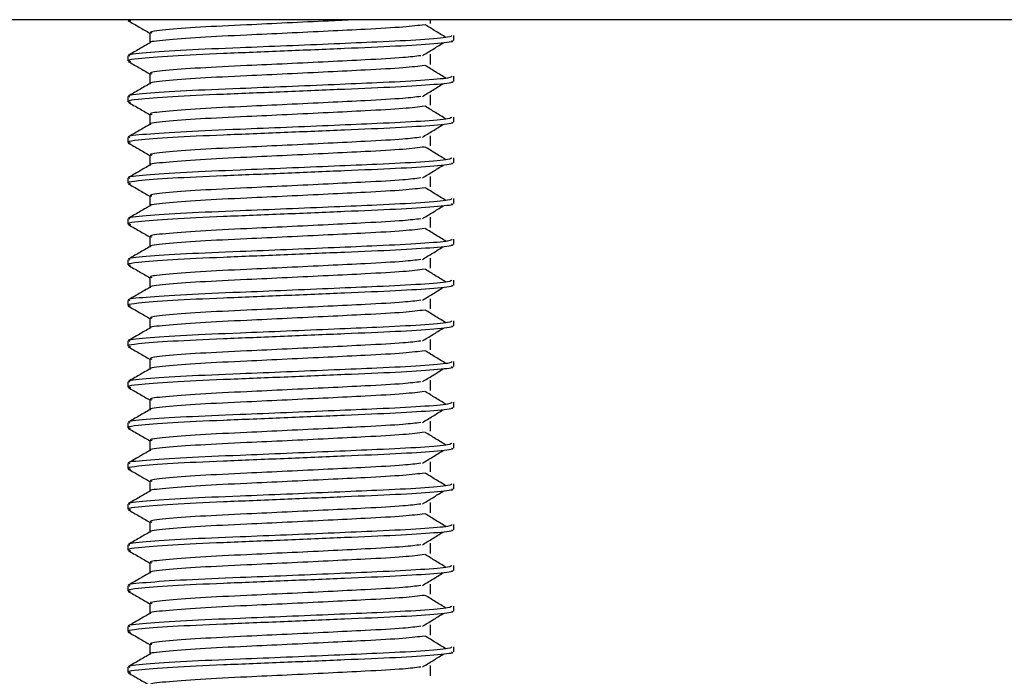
# Model space of a CAD drawing. Header units: millimetres. Extents: x 0 to 420, y 0 to 297.
# Tile 7 of 35: x 124.05 to 126.46, y 209.57 to 211.18. Entities that reach past the tile are written whole.
import ezdxf

# ---------------------------------------------------------------- set-up
doc = ezdxf.new("R2010")
doc.units = ezdxf.units.MM

msp = doc.modelspace()

# ---------------------------------------------------------------- linework, layer by layer
at = {"color": 7, "linetype": 'Continuous', "lineweight": 25}
for p, q in [((126.83943, 211.18329), (122.58943, 211.18329)), ((124.31443, 211.18329), (124.31443, 211.18195)), ((124.31594, 211.18329), (124.32136, 211.18085)), ((125.05686, 211.17356), (125.05686, 211.18329)), ((124.36856, 211.15079), (124.36856, 211.12631)), ((125.11443, 211.13196), (125.11443, 211.14444)), ((125.05686, 211.07356), (125.05686, 211.09856)), ((124.31443, 211.09443), (124.31443, 211.08195)), ((124.36856, 211.05079), (124.36856, 211.02631)), ((125.11443, 211.03196), (125.11443, 211.04444)), ((125.05686, 210.97356), (125.05686, 210.99856)), ((124.31443, 210.99443), (124.31443, 210.98195)), ((124.36856, 210.95079), (124.36856, 210.92631)), ((125.11443, 210.93196), (125.11443, 210.94444)), ((124.31443, 210.89443), (124.31443, 210.88195)), ((125.05686, 210.87356), (125.05686, 210.89856)), ((124.36856, 210.85079), (124.36856, 210.82631)), ((125.11443, 210.83196), (125.11443, 210.84444)), ((124.31443, 210.79443), (124.31443, 210.78195)), ((125.05686, 210.77356), (125.05686, 210.79856)), ((124.36856, 210.75079), (124.36856, 210.72631)), ((125.11443, 210.73196), (125.11443, 210.74444)), ((124.31443, 210.69443), (124.31443, 210.68195)), ((125.05686, 210.67356), (125.05686, 210.69856)), ((124.36856, 210.65079), (124.36856, 210.62631)), ((125.11443, 210.63196), (125.11443, 210.64444)), ((124.31443, 210.59443), (124.31443, 210.58195)), ((125.05686, 210.57356), (125.05686, 210.59856)), ((124.36856, 210.55079), (124.36856, 210.52631)), ((125.11443, 210.53196), (125.11443, 210.54444)), ((124.31443, 210.49443), (124.31443, 210.48195)), ((125.05686, 210.47356), (125.05686, 210.49856)), ((124.36856, 210.45079), (124.36856, 210.42631)), ((125.11443, 210.43196), (125.11443, 210.44444)), ((125.05686, 210.37356), (125.05686, 210.39856)), ((124.31443, 210.39443), (124.31443, 210.38195)), ((124.36856, 210.35079), (124.36856, 210.32631)), ((125.11443, 210.33196), (125.11443, 210.34444)), ((125.05686, 210.27356), (125.05686, 210.29856)), ((124.31443, 210.29443), (124.31443, 210.28195)), ((124.36856, 210.25079), (124.36856, 210.22631)), ((125.11443, 210.23196), (125.11443, 210.24444)), ((124.31443, 210.19443), (124.31443, 210.18195)), ((125.05686, 210.17356), (125.05686, 210.19856)), ((124.36856, 210.15079), (124.36856, 210.12631)), ((125.11443, 210.13196), (125.11443, 210.14444)), ((124.31443, 210.09443), (124.31443, 210.08195)), ((125.05686, 210.07356), (125.05686, 210.09856)), ((124.36856, 210.05079), (124.36856, 210.02631)), ((125.11443, 210.03196), (125.11443, 210.04444)), ((124.31443, 209.99443), (124.31443, 209.98195)), ((125.05686, 209.97356), (125.05686, 209.99856)), ((124.36856, 209.95079), (124.36856, 209.92631)), ((125.11443, 209.93196), (125.11443, 209.94444)), ((124.31443, 209.89443), (124.31443, 209.88195)), ((125.05686, 209.87356), (125.05686, 209.89856)), ((124.36856, 209.85079), (124.36856, 209.82631)), ((125.11443, 209.83196), (125.11443, 209.84444)), ((124.31443, 209.79443), (124.31443, 209.78195)), ((125.05686, 209.77356), (125.05686, 209.79856)), ((124.36856, 209.75079), (124.36856, 209.72631)), ((125.11443, 209.73196), (125.11443, 209.74444)), ((125.05686, 209.67356), (125.05686, 209.69856)), ((124.31443, 209.69443), (124.31443, 209.68195)), ((124.36856, 209.65079), (124.36856, 209.62631)), ((125.11443, 209.63196), (125.11443, 209.64444)), ((125.05686, 209.57356), (125.05686, 209.59856)), ((124.31443, 209.59443), (124.31443, 209.58195))]:
    msp.add_line(p, q, dxfattribs=at)
for points, knots in [([(124.31538, 211.18095), (124.32443, 211.17572), (124.34216, 211.16546), (124.35988, 211.1552), (124.36856, 211.15017)], [0, 0, 0, 0, 0.5102373, 1, 1, 1, 1]), ([(125.04242, 211.17085), (125.02724, 211.16891), (124.99615, 211.16493), (124.9069, 211.16), (124.80692, 211.15508), (124.70567, 211.15015), (124.59545, 211.14495), (124.48493, 211.13986), (124.4041, 211.13314), (124.36573, 211.12906), (124.37066, 211.12693), (124.37095, 211.12681)], [0, 0, 0, 0, 0.1249493, 0.2558292, 0.3601144, 0.4671821, 0.5725071, 0.7095196, 0.8521762, 0.9913534, 1, 1, 1, 1]), ([(124.87118, 211.18329), (124.84995, 211.18223), (124.79822, 211.17964), (124.70544, 211.17515), (124.59548, 211.16996), (124.48516, 211.16485), (124.40312, 211.15814), (124.3648, 211.1537), (124.37185, 211.1512), (124.37324, 211.15071)], [0, 0, 0, 0, 0.1007343, 0.2454649, 0.3878399, 0.5730489, 0.7658875, 0.9540228, 1, 1, 1, 1]), ([(125.09502, 211.13952), (125.08651, 211.14474), (125.0695, 211.15518), (125.05246, 211.16562), (125.04393, 211.17083)], [0, 0, 0, 0, 0.50001, 1, 1, 1, 1]), ([(125.10965, 211.14444), (125.10857, 211.14302), (125.10604, 211.13969), (125.03946, 211.13379), (124.93782, 211.12875), (124.82119, 211.12383), (124.70437, 211.1189), (124.57674, 211.1137), (124.44933, 211.10861), (124.35437, 211.10189), (124.31005, 211.09744), (124.31828, 211.09493), (124.31992, 211.09443)], [0, 0, 0, 0, 0.0884831, 0.2078733, 0.3229232, 0.4145941, 0.508708, 0.6012919, 0.7217331, 0.8471304, 0.9694726, 1, 1, 1, 1]), ([(124.36944, 211.12682), (124.3604, 211.12159), (124.34232, 211.11112), (124.32423, 211.10066), (124.31519, 211.09542)], [0, 0, 0, 0, 0.4999318, 1, 1, 1, 1]), ([(125.10854, 211.13196), (125.11012, 211.13133), (125.1164, 211.12883), (125.07133, 211.12383), (124.97871, 211.11786), (124.84721, 211.11249), (124.69654, 211.106), (124.54532, 211.10011), (124.41592, 211.09422), (124.3413, 211.08806), (124.3106, 211.08395), (124.31852, 211.08167), (124.32136, 211.08085)], [0, 0, 0, 0, 0.0392666, 0.1562284, 0.2718014, 0.3845301, 0.5018235, 0.621601, 0.7409455, 0.8637639, 0.9510971, 1, 1, 1, 1]), ([(125.03702, 211.09484), (125.04553, 211.10006), (125.06254, 211.1105), (125.07959, 211.12094), (125.08811, 211.12616)], [0, 0, 0, 0, 0.4999887, 1, 1, 1, 1]), ([(124.31538, 211.08095), (124.32443, 211.07572), (124.34216, 211.06546), (124.35988, 211.0552), (124.36856, 211.05017)], [0, 0, 0, 0, 0.51023729, 1, 1, 1, 1]), ([(125.03317, 211.09486), (125.02043, 211.09326), (124.99154, 211.08962), (124.90673, 211.085), (124.80696, 211.08008), (124.70567, 211.07515), (124.5954, 211.06995), (124.48519, 211.06485), (124.40312, 211.05814), (124.3648, 211.0537), (124.37185, 211.0512), (124.37324, 211.05071)], [0, 0, 0, 0, 0.1028652, 0.233268, 0.3371731, 0.4438505, 0.5487917, 0.6853047, 0.8274414, 0.9661113, 1, 1, 1, 1]), ([(125.04242, 211.07085), (125.02724, 211.06891), (124.99615, 211.06493), (124.9069, 211.06), (124.80692, 211.05508), (124.70567, 211.05015), (124.59545, 211.04495), (124.48493, 211.03986), (124.4041, 211.03314), (124.36573, 211.02906), (124.37066, 211.02693), (124.37095, 211.02681)], [0, 0, 0, 0, 0.1249493, 0.2558292, 0.3601144, 0.4671821, 0.5725071, 0.7095196, 0.8521762, 0.9913534, 1, 1, 1, 1]), ([(125.09502, 211.03952), (125.08651, 211.04474), (125.0695, 211.05518), (125.05246, 211.06562), (125.04393, 211.07083)], [0, 0, 0, 0, 0.50001, 1, 1, 1, 1]), ([(125.10965, 211.04444), (125.10857, 211.04302), (125.10604, 211.03969), (125.03946, 211.03379), (124.93782, 211.02875), (124.82119, 211.02383), (124.70437, 211.0189), (124.57674, 211.0137), (124.44933, 211.00861), (124.35437, 211.00189), (124.31005, 210.99744), (124.31828, 210.99493), (124.31992, 210.99443)], [0, 0, 0, 0, 0.08848308, 0.20787331, 0.32292323, 0.41459405, 0.50870798, 0.60129187, 0.72173315, 0.84713038, 0.96947255, 1, 1, 1, 1]), ([(124.36944, 211.02682), (124.3604, 211.02159), (124.34232, 211.01112), (124.32423, 211.00066), (124.31519, 210.99542)], [0, 0, 0, 0, 0.4999318, 1, 1, 1, 1]), ([(125.10854, 211.03196), (125.11012, 211.03133), (125.1164, 211.02883), (125.07133, 211.02383), (124.97871, 211.01786), (124.84721, 211.01249), (124.69654, 211.006), (124.54532, 211.00011), (124.41592, 210.99422), (124.3413, 210.98806), (124.3106, 210.98395), (124.31852, 210.98167), (124.32136, 210.98085)], [0, 0, 0, 0, 0.0392666, 0.1562284, 0.2718014, 0.3845301, 0.5018235, 0.621601, 0.7409455, 0.8637639, 0.9510971, 1, 1, 1, 1]), ([(125.03702, 210.99484), (125.04553, 211.00006), (125.06254, 211.0105), (125.07959, 211.02094), (125.08811, 211.02616)], [0, 0, 0, 0, 0.4999887, 1, 1, 1, 1]), ([(124.31538, 210.98095), (124.32443, 210.97572), (124.34216, 210.96546), (124.35988, 210.9552), (124.36856, 210.95017)], [0, 0, 0, 0, 0.5102373, 1, 1, 1, 1]), ([(125.03317, 210.99486), (125.02043, 210.99326), (124.99154, 210.98962), (124.90673, 210.985), (124.80696, 210.98008), (124.70567, 210.97515), (124.5954, 210.96995), (124.48519, 210.96485), (124.40312, 210.95814), (124.3648, 210.9537), (124.37185, 210.9512), (124.37324, 210.95071)], [0, 0, 0, 0, 0.1028652, 0.233268, 0.3371731, 0.4438505, 0.5487917, 0.6853047, 0.8274414, 0.9661113, 1, 1, 1, 1]), ([(125.04242, 210.97085), (125.02724, 210.96891), (124.99615, 210.96493), (124.9069, 210.96), (124.80692, 210.95508), (124.70567, 210.95015), (124.59545, 210.94495), (124.48493, 210.93986), (124.4041, 210.93314), (124.36573, 210.92906), (124.37066, 210.92693), (124.37095, 210.92681)], [0, 0, 0, 0, 0.1249493, 0.2558292, 0.3601144, 0.4671821, 0.5725071, 0.7095196, 0.8521762, 0.9913534, 1, 1, 1, 1]), ([(125.09502, 210.93952), (125.08651, 210.94474), (125.0695, 210.95518), (125.05246, 210.96562), (125.04393, 210.97083)], [0, 0, 0, 0, 0.50001, 1, 1, 1, 1]), ([(125.10965, 210.94444), (125.10857, 210.94302), (125.10604, 210.93969), (125.03946, 210.93379), (124.93782, 210.92875), (124.82119, 210.92383), (124.70437, 210.9189), (124.57674, 210.9137), (124.44933, 210.90861), (124.35437, 210.90189), (124.31005, 210.89744), (124.31828, 210.89493), (124.31992, 210.89443)], [0, 0, 0, 0, 0.0884831, 0.2078733, 0.3229232, 0.4145941, 0.508708, 0.6012919, 0.7217331, 0.8471304, 0.9694726, 1, 1, 1, 1]), ([(124.36944, 210.92682), (124.3604, 210.92159), (124.34232, 210.91112), (124.32423, 210.90066), (124.31519, 210.89542)], [0, 0, 0, 0, 0.4999318, 1, 1, 1, 1]), ([(125.10854, 210.93196), (125.11012, 210.93133), (125.1164, 210.92883), (125.07133, 210.92383), (124.97871, 210.91786), (124.84721, 210.91249), (124.69654, 210.906), (124.54532, 210.90011), (124.41592, 210.89422), (124.3413, 210.88806), (124.3106, 210.88395), (124.31852, 210.88167), (124.32136, 210.88085)], [0, 0, 0, 0, 0.0392666, 0.1562284, 0.2718014, 0.3845301, 0.5018235, 0.621601, 0.7409455, 0.8637639, 0.9510971, 1, 1, 1, 1]), ([(125.03702, 210.89484), (125.04553, 210.90006), (125.06254, 210.9105), (125.07959, 210.92094), (125.08811, 210.92616)], [0, 0, 0, 0, 0.4999887, 1, 1, 1, 1]), ([(124.31538, 210.88095), (124.32443, 210.87572), (124.34216, 210.86546), (124.35988, 210.8552), (124.36856, 210.85017)], [0, 0, 0, 0, 0.5102373, 1, 1, 1, 1]), ([(125.03317, 210.89486), (125.02043, 210.89326), (124.99154, 210.88962), (124.90673, 210.885), (124.80696, 210.88008), (124.70567, 210.87515), (124.5954, 210.86995), (124.48519, 210.86485), (124.40312, 210.85814), (124.3648, 210.8537), (124.37185, 210.8512), (124.37324, 210.85071)], [0, 0, 0, 0, 0.1028652, 0.233268, 0.3371731, 0.4438505, 0.5487917, 0.6853047, 0.8274414, 0.9661113, 1, 1, 1, 1]), ([(125.04242, 210.87085), (125.02724, 210.86891), (124.99615, 210.86493), (124.9069, 210.86), (124.80692, 210.85508), (124.70567, 210.85015), (124.59545, 210.84495), (124.48493, 210.83986), (124.4041, 210.83314), (124.36573, 210.82906), (124.37066, 210.82693), (124.37095, 210.82681)], [0, 0, 0, 0, 0.1249493, 0.2558292, 0.3601144, 0.4671821, 0.5725071, 0.7095196, 0.8521762, 0.9913534, 1, 1, 1, 1]), ([(125.09502, 210.83952), (125.08651, 210.84474), (125.0695, 210.85518), (125.05246, 210.86562), (125.04393, 210.87083)], [0, 0, 0, 0, 0.50001, 1, 1, 1, 1]), ([(125.10965, 210.84444), (125.10857, 210.84302), (125.10604, 210.83969), (125.03946, 210.83379), (124.93782, 210.82875), (124.82119, 210.82383), (124.70437, 210.8189), (124.57674, 210.8137), (124.44933, 210.80861), (124.35437, 210.80189), (124.31005, 210.79744), (124.31828, 210.79493), (124.31992, 210.79443)], [0, 0, 0, 0, 0.0884831, 0.2078733, 0.3229232, 0.4145941, 0.508708, 0.6012919, 0.7217331, 0.8471304, 0.9694726, 1, 1, 1, 1]), ([(125.10854, 210.83196), (125.11012, 210.83133), (125.1164, 210.82883), (125.07133, 210.82383), (124.97871, 210.81786), (124.84721, 210.81249), (124.69654, 210.806), (124.54532, 210.80011), (124.41592, 210.79422), (124.3413, 210.78806), (124.3106, 210.78395), (124.31852, 210.78167), (124.32136, 210.78085)], [0, 0, 0, 0, 0.0392666, 0.1562284, 0.2718014, 0.3845301, 0.5018235, 0.621601, 0.7409455, 0.8637639, 0.9510971, 1, 1, 1, 1]), ([(124.36944, 210.82682), (124.3604, 210.82159), (124.34232, 210.81112), (124.32423, 210.80066), (124.31519, 210.79542)], [0, 0, 0, 0, 0.4999318, 1, 1, 1, 1]), ([(125.03702, 210.79484), (125.04553, 210.80006), (125.06254, 210.8105), (125.07959, 210.82094), (125.08811, 210.82616)], [0, 0, 0, 0, 0.4999887, 1, 1, 1, 1]), ([(125.03317, 210.79486), (125.02043, 210.79326), (124.99154, 210.78962), (124.90673, 210.785), (124.80696, 210.78008), (124.70567, 210.77515), (124.5954, 210.76995), (124.48519, 210.76485), (124.40312, 210.75814), (124.3648, 210.7537), (124.37185, 210.7512), (124.37324, 210.75071)], [0, 0, 0, 0, 0.1028652, 0.233268, 0.3371731, 0.4438505, 0.5487917, 0.6853047, 0.8274414, 0.9661113, 1, 1, 1, 1]), ([(124.31538, 210.78095), (124.32443, 210.77572), (124.34216, 210.76546), (124.35988, 210.7552), (124.36856, 210.75017)], [0, 0, 0, 0, 0.5102373, 1, 1, 1, 1]), ([(125.04242, 210.77085), (125.02724, 210.76891), (124.99615, 210.76493), (124.9069, 210.76), (124.80692, 210.75508), (124.70567, 210.75015), (124.59545, 210.74495), (124.48493, 210.73986), (124.4041, 210.73314), (124.36573, 210.72906), (124.37066, 210.72693), (124.37095, 210.72681)], [0, 0, 0, 0, 0.1249493, 0.2558292, 0.3601144, 0.4671821, 0.5725071, 0.7095196, 0.8521762, 0.9913534, 1, 1, 1, 1]), ([(125.09502, 210.73952), (125.08651, 210.74474), (125.0695, 210.75518), (125.05246, 210.76562), (125.04393, 210.77083)], [0, 0, 0, 0, 0.50001, 1, 1, 1, 1]), ([(125.10965, 210.74444), (125.10857, 210.74302), (125.10604, 210.73969), (125.03946, 210.73379), (124.93782, 210.72875), (124.82119, 210.72383), (124.70437, 210.7189), (124.57674, 210.7137), (124.44933, 210.70861), (124.35437, 210.70189), (124.31005, 210.69744), (124.31828, 210.69493), (124.31992, 210.69443)], [0, 0, 0, 0, 0.08848308, 0.20787331, 0.32292323, 0.41459405, 0.50870798, 0.60129187, 0.72173315, 0.84713038, 0.96947255, 1, 1, 1, 1]), ([(124.36944, 210.72682), (124.3604, 210.72159), (124.34232, 210.71112), (124.32423, 210.70066), (124.31519, 210.69542)], [0, 0, 0, 0, 0.4999318, 1, 1, 1, 1]), ([(125.10854, 210.73196), (125.11012, 210.73133), (125.1164, 210.72883), (125.07133, 210.72383), (124.97871, 210.71786), (124.84721, 210.71249), (124.69654, 210.706), (124.54532, 210.70011), (124.41592, 210.69422), (124.3413, 210.68806), (124.3106, 210.68395), (124.31852, 210.68167), (124.32136, 210.68085)], [0, 0, 0, 0, 0.0392666, 0.1562284, 0.2718014, 0.3845301, 0.5018235, 0.621601, 0.7409455, 0.8637639, 0.9510971, 1, 1, 1, 1]), ([(125.03702, 210.69484), (125.04553, 210.70006), (125.06254, 210.7105), (125.07959, 210.72094), (125.08811, 210.72616)], [0, 0, 0, 0, 0.4999887, 1, 1, 1, 1]), ([(125.03317, 210.69486), (125.02043, 210.69326), (124.99154, 210.68962), (124.90673, 210.685), (124.80696, 210.68008), (124.70567, 210.67515), (124.5954, 210.66995), (124.48519, 210.66485), (124.40312, 210.65814), (124.3648, 210.6537), (124.37185, 210.6512), (124.37324, 210.65071)], [0, 0, 0, 0, 0.10286515, 0.233268, 0.33717311, 0.44385053, 0.54879169, 0.68530472, 0.82744139, 0.9661113, 1, 1, 1, 1]), ([(124.31538, 210.68095), (124.32443, 210.67572), (124.34216, 210.66546), (124.35988, 210.6552), (124.36856, 210.65017)], [0, 0, 0, 0, 0.5102373, 1, 1, 1, 1]), ([(125.04242, 210.67085), (125.02724, 210.66891), (124.99615, 210.66493), (124.9069, 210.66), (124.80692, 210.65508), (124.70567, 210.65015), (124.59545, 210.64495), (124.48493, 210.63986), (124.4041, 210.63314), (124.36573, 210.62906), (124.37066, 210.62693), (124.37095, 210.62681)], [0, 0, 0, 0, 0.1249493, 0.2558292, 0.3601144, 0.4671821, 0.5725071, 0.7095196, 0.8521762, 0.9913534, 1, 1, 1, 1]), ([(125.09502, 210.63952), (125.08651, 210.64474), (125.0695, 210.65518), (125.05246, 210.66562), (125.04393, 210.67083)], [0, 0, 0, 0, 0.50001, 1, 1, 1, 1]), ([(125.10965, 210.64444), (125.10857, 210.64302), (125.10604, 210.63969), (125.03946, 210.63379), (124.93782, 210.62875), (124.82119, 210.62383), (124.70437, 210.6189), (124.57674, 210.6137), (124.44933, 210.60861), (124.35437, 210.60189), (124.31005, 210.59744), (124.31828, 210.59493), (124.31992, 210.59443)], [0, 0, 0, 0, 0.0884831, 0.2078733, 0.3229232, 0.4145941, 0.508708, 0.6012919, 0.7217331, 0.8471304, 0.9694726, 1, 1, 1, 1]), ([(124.36944, 210.62682), (124.3604, 210.62159), (124.34232, 210.61112), (124.32423, 210.60066), (124.31519, 210.59542)], [0, 0, 0, 0, 0.4999318, 1, 1, 1, 1]), ([(125.10854, 210.63196), (125.11012, 210.63133), (125.1164, 210.62883), (125.07133, 210.62383), (124.97871, 210.61786), (124.84721, 210.61249), (124.69654, 210.606), (124.54532, 210.60011), (124.41592, 210.59422), (124.3413, 210.58806), (124.3106, 210.58395), (124.31852, 210.58167), (124.32136, 210.58085)], [0, 0, 0, 0, 0.0392666, 0.1562284, 0.2718014, 0.3845301, 0.5018235, 0.621601, 0.7409455, 0.8637639, 0.9510971, 1, 1, 1, 1]), ([(125.03702, 210.59484), (125.04553, 210.60006), (125.06254, 210.6105), (125.07959, 210.62094), (125.08811, 210.62616)], [0, 0, 0, 0, 0.4999887, 1, 1, 1, 1]), ([(125.03317, 210.59486), (125.02043, 210.59326), (124.99154, 210.58962), (124.90673, 210.585), (124.80696, 210.58008), (124.70567, 210.57515), (124.5954, 210.56995), (124.48519, 210.56485), (124.40312, 210.55814), (124.3648, 210.5537), (124.37185, 210.5512), (124.37324, 210.55071)], [0, 0, 0, 0, 0.10286515, 0.233268, 0.33717311, 0.44385053, 0.54879169, 0.68530472, 0.82744139, 0.9661113, 1, 1, 1, 1]), ([(124.31538, 210.58095), (124.32443, 210.57572), (124.34216, 210.56546), (124.35988, 210.5552), (124.36856, 210.55017)], [0, 0, 0, 0, 0.5102373, 1, 1, 1, 1]), ([(125.04242, 210.57085), (125.02724, 210.56891), (124.99615, 210.56493), (124.9069, 210.56), (124.80692, 210.55508), (124.70567, 210.55015), (124.59545, 210.54495), (124.48493, 210.53986), (124.4041, 210.53314), (124.36573, 210.52906), (124.37066, 210.52693), (124.37095, 210.52681)], [0, 0, 0, 0, 0.1249493, 0.2558292, 0.3601144, 0.4671821, 0.5725071, 0.7095196, 0.8521762, 0.9913534, 1, 1, 1, 1]), ([(125.09502, 210.53952), (125.08651, 210.54474), (125.0695, 210.55518), (125.05246, 210.56562), (125.04393, 210.57083)], [0, 0, 0, 0, 0.50001, 1, 1, 1, 1]), ([(125.10965, 210.54444), (125.10857, 210.54302), (125.10604, 210.53969), (125.03946, 210.53379), (124.93782, 210.52875), (124.82119, 210.52383), (124.70437, 210.5189), (124.57674, 210.5137), (124.44933, 210.50861), (124.35437, 210.50189), (124.31005, 210.49744), (124.31828, 210.49493), (124.31992, 210.49443)], [0, 0, 0, 0, 0.0884831, 0.2078733, 0.3229232, 0.4145941, 0.508708, 0.6012919, 0.7217331, 0.8471304, 0.9694726, 1, 1, 1, 1]), ([(124.36944, 210.52682), (124.3604, 210.52159), (124.34232, 210.51112), (124.32423, 210.50066), (124.31519, 210.49542)], [0, 0, 0, 0, 0.4999318, 1, 1, 1, 1]), ([(125.10854, 210.53196), (125.11012, 210.53133), (125.1164, 210.52883), (125.07133, 210.52383), (124.97871, 210.51786), (124.84721, 210.51249), (124.69654, 210.506), (124.54532, 210.50011), (124.41592, 210.49422), (124.3413, 210.48806), (124.3106, 210.48395), (124.31852, 210.48167), (124.32136, 210.48085)], [0, 0, 0, 0, 0.0392666, 0.1562284, 0.2718014, 0.3845301, 0.5018235, 0.621601, 0.7409455, 0.8637639, 0.9510971, 1, 1, 1, 1]), ([(125.03702, 210.49484), (125.04553, 210.50006), (125.06254, 210.5105), (125.07959, 210.52094), (125.08811, 210.52616)], [0, 0, 0, 0, 0.49998865, 1, 1, 1, 1]), ([(125.03317, 210.49486), (125.02043, 210.49326), (124.99154, 210.48962), (124.90673, 210.485), (124.80696, 210.48008), (124.70567, 210.47515), (124.5954, 210.46995), (124.48519, 210.46485), (124.40312, 210.45814), (124.3648, 210.4537), (124.37185, 210.4512), (124.37324, 210.45071)], [0, 0, 0, 0, 0.1028652, 0.233268, 0.3371731, 0.4438505, 0.5487917, 0.6853047, 0.8274414, 0.9661113, 1, 1, 1, 1]), ([(124.31538, 210.48095), (124.32443, 210.47572), (124.34216, 210.46546), (124.35988, 210.4552), (124.36856, 210.45017)], [0, 0, 0, 0, 0.5102373, 1, 1, 1, 1]), ([(125.04242, 210.47085), (125.02724, 210.46891), (124.99615, 210.46493), (124.9069, 210.46), (124.80692, 210.45508), (124.70567, 210.45015), (124.59545, 210.44495), (124.48493, 210.43986), (124.4041, 210.43314), (124.36573, 210.42906), (124.37066, 210.42693), (124.37095, 210.42681)], [0, 0, 0, 0, 0.1249493, 0.2558292, 0.3601144, 0.4671821, 0.5725071, 0.7095196, 0.8521762, 0.9913534, 1, 1, 1, 1]), ([(125.09502, 210.43952), (125.08651, 210.44474), (125.0695, 210.45518), (125.05246, 210.46562), (125.04393, 210.47083)], [0, 0, 0, 0, 0.50001, 1, 1, 1, 1]), ([(125.10965, 210.44444), (125.10857, 210.44302), (125.10604, 210.43969), (125.03946, 210.43379), (124.93782, 210.42875), (124.82119, 210.42383), (124.70437, 210.4189), (124.57674, 210.4137), (124.44933, 210.40861), (124.35437, 210.40189), (124.31005, 210.39744), (124.31828, 210.39493), (124.31992, 210.39443)], [0, 0, 0, 0, 0.0884831, 0.2078733, 0.3229232, 0.4145941, 0.508708, 0.6012919, 0.7217331, 0.8471304, 0.9694726, 1, 1, 1, 1]), ([(124.36944, 210.42682), (124.3604, 210.42159), (124.34232, 210.41112), (124.32423, 210.40066), (124.31519, 210.39542)], [0, 0, 0, 0, 0.4999318, 1, 1, 1, 1]), ([(125.10854, 210.43196), (125.11012, 210.43133), (125.1164, 210.42883), (125.07133, 210.42383), (124.97871, 210.41786), (124.84721, 210.41249), (124.69654, 210.406), (124.54532, 210.40011), (124.41592, 210.39422), (124.3413, 210.38806), (124.3106, 210.38395), (124.31852, 210.38167), (124.32136, 210.38085)], [0, 0, 0, 0, 0.0392666, 0.1562284, 0.2718014, 0.3845301, 0.5018235, 0.621601, 0.7409455, 0.8637639, 0.9510971, 1, 1, 1, 1]), ([(125.03702, 210.39484), (125.04553, 210.40006), (125.06254, 210.4105), (125.07959, 210.42094), (125.08811, 210.42616)], [0, 0, 0, 0, 0.4999887, 1, 1, 1, 1]), ([(125.03317, 210.39486), (125.02043, 210.39326), (124.99154, 210.38962), (124.90673, 210.385), (124.80696, 210.38008), (124.70567, 210.37515), (124.5954, 210.36995), (124.48519, 210.36485), (124.40312, 210.35814), (124.3648, 210.3537), (124.37185, 210.3512), (124.37324, 210.35071)], [0, 0, 0, 0, 0.1028652, 0.233268, 0.3371731, 0.4438505, 0.5487917, 0.6853047, 0.8274414, 0.9661113, 1, 1, 1, 1]), ([(124.31538, 210.38095), (124.32443, 210.37572), (124.34216, 210.36546), (124.35988, 210.3552), (124.36856, 210.35017)], [0, 0, 0, 0, 0.5102373, 1, 1, 1, 1]), ([(125.04242, 210.37085), (125.02724, 210.36891), (124.99615, 210.36493), (124.9069, 210.36), (124.80692, 210.35508), (124.70567, 210.35015), (124.59545, 210.34495), (124.48493, 210.33986), (124.4041, 210.33314), (124.36573, 210.32906), (124.37066, 210.32693), (124.37095, 210.32681)], [0, 0, 0, 0, 0.1249493, 0.2558292, 0.3601144, 0.4671821, 0.5725071, 0.7095196, 0.8521762, 0.9913534, 1, 1, 1, 1]), ([(125.09502, 210.33952), (125.08651, 210.34474), (125.0695, 210.35518), (125.05246, 210.36562), (125.04393, 210.37083)], [0, 0, 0, 0, 0.50001, 1, 1, 1, 1]), ([(125.10965, 210.34444), (125.10857, 210.34302), (125.10604, 210.33969), (125.03946, 210.33379), (124.93782, 210.32875), (124.82119, 210.32383), (124.70437, 210.3189), (124.57674, 210.3137), (124.44933, 210.30861), (124.35437, 210.30189), (124.31005, 210.29744), (124.31828, 210.29493), (124.31992, 210.29443)], [0, 0, 0, 0, 0.0884831, 0.2078733, 0.3229232, 0.4145941, 0.508708, 0.6012919, 0.7217331, 0.8471304, 0.9694726, 1, 1, 1, 1]), ([(124.36944, 210.32682), (124.3604, 210.32159), (124.34232, 210.31112), (124.32423, 210.30066), (124.31519, 210.29542)], [0, 0, 0, 0, 0.4999318, 1, 1, 1, 1]), ([(125.10854, 210.33196), (125.11012, 210.33133), (125.1164, 210.32883), (125.07133, 210.32383), (124.97871, 210.31786), (124.84721, 210.31249), (124.69654, 210.306), (124.54532, 210.30011), (124.41592, 210.29422), (124.3413, 210.28806), (124.3106, 210.28395), (124.31852, 210.28167), (124.32136, 210.28085)], [0, 0, 0, 0, 0.0392666, 0.1562284, 0.2718014, 0.3845301, 0.5018235, 0.621601, 0.7409455, 0.8637639, 0.9510971, 1, 1, 1, 1]), ([(125.03702, 210.29484), (125.04553, 210.30006), (125.06254, 210.3105), (125.07959, 210.32094), (125.08811, 210.32616)], [0, 0, 0, 0, 0.4999887, 1, 1, 1, 1]), ([(124.31538, 210.28095), (124.32443, 210.27572), (124.34216, 210.26546), (124.35988, 210.2552), (124.36856, 210.25017)], [0, 0, 0, 0, 0.5102373, 1, 1, 1, 1]), ([(125.03317, 210.29486), (125.02043, 210.29326), (124.99154, 210.28962), (124.90673, 210.285), (124.80696, 210.28008), (124.70567, 210.27515), (124.5954, 210.26995), (124.48519, 210.26485), (124.40312, 210.25814), (124.3648, 210.2537), (124.37185, 210.2512), (124.37324, 210.25071)], [0, 0, 0, 0, 0.1028652, 0.233268, 0.3371731, 0.4438505, 0.5487917, 0.6853047, 0.8274414, 0.9661113, 1, 1, 1, 1]), ([(125.04242, 210.27085), (125.02724, 210.26891), (124.99615, 210.26493), (124.9069, 210.26), (124.80692, 210.25508), (124.70567, 210.25015), (124.59545, 210.24495), (124.48493, 210.23986), (124.4041, 210.23314), (124.36573, 210.22906), (124.37066, 210.22693), (124.37095, 210.22681)], [0, 0, 0, 0, 0.12494928, 0.25582918, 0.3601144, 0.46718207, 0.57250713, 0.70951956, 0.8521762, 0.99135341, 1, 1, 1, 1]), ([(125.09502, 210.23952), (125.08651, 210.24474), (125.0695, 210.25518), (125.05246, 210.26562), (125.04393, 210.27083)], [0, 0, 0, 0, 0.50001, 1, 1, 1, 1]), ([(125.10965, 210.24444), (125.10857, 210.24302), (125.10604, 210.23969), (125.03946, 210.23379), (124.93782, 210.22875), (124.82119, 210.22383), (124.70437, 210.2189), (124.57674, 210.2137), (124.44933, 210.20861), (124.35437, 210.20189), (124.31005, 210.19744), (124.31828, 210.19493), (124.31992, 210.19443)], [0, 0, 0, 0, 0.08848308, 0.20787331, 0.32292323, 0.41459405, 0.50870798, 0.60129187, 0.72173315, 0.84713038, 0.96947255, 1, 1, 1, 1]), ([(124.36944, 210.22682), (124.3604, 210.22159), (124.34232, 210.21112), (124.32423, 210.20066), (124.31519, 210.19542)], [0, 0, 0, 0, 0.4999318, 1, 1, 1, 1]), ([(125.10854, 210.23196), (125.11012, 210.23133), (125.1164, 210.22883), (125.07133, 210.22383), (124.97871, 210.21786), (124.84721, 210.21249), (124.69654, 210.206), (124.54532, 210.20011), (124.41592, 210.19422), (124.3413, 210.18806), (124.3106, 210.18395), (124.31852, 210.18167), (124.32136, 210.18085)], [0, 0, 0, 0, 0.0392666, 0.1562284, 0.2718014, 0.3845301, 0.5018235, 0.621601, 0.7409455, 0.8637639, 0.9510971, 1, 1, 1, 1]), ([(125.03702, 210.19484), (125.04553, 210.20006), (125.06254, 210.2105), (125.07959, 210.22094), (125.08811, 210.22616)], [0, 0, 0, 0, 0.4999887, 1, 1, 1, 1]), ([(124.31538, 210.18095), (124.32443, 210.17572), (124.34216, 210.16546), (124.35988, 210.1552), (124.36856, 210.15017)], [0, 0, 0, 0, 0.5102373, 1, 1, 1, 1]), ([(125.03317, 210.19486), (125.02043, 210.19326), (124.99154, 210.18962), (124.90673, 210.185), (124.80696, 210.18008), (124.70567, 210.17515), (124.5954, 210.16995), (124.48519, 210.16485), (124.40312, 210.15814), (124.3648, 210.1537), (124.37185, 210.1512), (124.37324, 210.15071)], [0, 0, 0, 0, 0.1028652, 0.233268, 0.3371731, 0.4438505, 0.5487917, 0.6853047, 0.8274414, 0.9661113, 1, 1, 1, 1]), ([(125.04242, 210.17085), (125.02724, 210.16891), (124.99615, 210.16493), (124.9069, 210.16), (124.80692, 210.15508), (124.70567, 210.15015), (124.59545, 210.14495), (124.48493, 210.13986), (124.4041, 210.13314), (124.36573, 210.12906), (124.37066, 210.12693), (124.37095, 210.12681)], [0, 0, 0, 0, 0.1249493, 0.2558292, 0.3601144, 0.4671821, 0.5725071, 0.7095196, 0.8521762, 0.9913534, 1, 1, 1, 1]), ([(125.09502, 210.13952), (125.08651, 210.14474), (125.0695, 210.15518), (125.05246, 210.16562), (125.04393, 210.17083)], [0, 0, 0, 0, 0.50001, 1, 1, 1, 1]), ([(125.10965, 210.14444), (125.10857, 210.14302), (125.10604, 210.13969), (125.03946, 210.13379), (124.93782, 210.12875), (124.82119, 210.12383), (124.70437, 210.1189), (124.57674, 210.1137), (124.44933, 210.10861), (124.35437, 210.10189), (124.31005, 210.09744), (124.31828, 210.09493), (124.31992, 210.09443)], [0, 0, 0, 0, 0.08848308, 0.20787331, 0.32292323, 0.41459405, 0.50870798, 0.60129187, 0.72173315, 0.84713038, 0.96947255, 1, 1, 1, 1]), ([(125.10854, 210.13196), (125.11012, 210.13133), (125.1164, 210.12883), (125.07133, 210.12383), (124.97871, 210.11786), (124.84721, 210.11249), (124.69654, 210.106), (124.54532, 210.10011), (124.41592, 210.09422), (124.3413, 210.08806), (124.3106, 210.08395), (124.31852, 210.08167), (124.32136, 210.08085)], [0, 0, 0, 0, 0.03926664, 0.15622844, 0.27180144, 0.38453008, 0.50182349, 0.62160097, 0.74094547, 0.86376393, 0.95109714, 1, 1, 1, 1]), ([(124.36944, 210.12682), (124.3604, 210.12159), (124.34232, 210.11112), (124.32423, 210.10066), (124.31519, 210.09542)], [0, 0, 0, 0, 0.4999318, 1, 1, 1, 1]), ([(125.03702, 210.09484), (125.04553, 210.10006), (125.06254, 210.1105), (125.07959, 210.12094), (125.08811, 210.12616)], [0, 0, 0, 0, 0.4999887, 1, 1, 1, 1]), ([(124.31538, 210.08095), (124.32443, 210.07572), (124.34216, 210.06546), (124.35988, 210.0552), (124.36856, 210.05017)], [0, 0, 0, 0, 0.5102373, 1, 1, 1, 1]), ([(125.03317, 210.09486), (125.02043, 210.09326), (124.99154, 210.08962), (124.90673, 210.085), (124.80696, 210.08008), (124.70567, 210.07515), (124.5954, 210.06995), (124.48519, 210.06485), (124.40312, 210.05814), (124.3648, 210.0537), (124.37185, 210.0512), (124.37324, 210.05071)], [0, 0, 0, 0, 0.1028652, 0.233268, 0.3371731, 0.4438505, 0.5487917, 0.6853047, 0.8274414, 0.9661113, 1, 1, 1, 1]), ([(125.04242, 210.07085), (125.02724, 210.06891), (124.99615, 210.06493), (124.9069, 210.06), (124.80692, 210.05508), (124.70567, 210.05015), (124.59545, 210.04495), (124.48493, 210.03986), (124.4041, 210.03314), (124.36573, 210.02906), (124.37066, 210.02693), (124.37095, 210.02681)], [0, 0, 0, 0, 0.1249493, 0.2558292, 0.3601144, 0.4671821, 0.5725071, 0.7095196, 0.8521762, 0.9913534, 1, 1, 1, 1]), ([(125.09502, 210.03952), (125.08651, 210.04474), (125.0695, 210.05518), (125.05246, 210.06562), (125.04393, 210.07083)], [0, 0, 0, 0, 0.50001, 1, 1, 1, 1]), ([(125.10965, 210.04444), (125.10857, 210.04302), (125.10604, 210.03969), (125.03946, 210.03379), (124.93782, 210.02875), (124.82119, 210.02383), (124.70437, 210.0189), (124.57674, 210.0137), (124.44933, 210.00861), (124.35437, 210.00189), (124.31005, 209.99744), (124.31828, 209.99493), (124.31992, 209.99443)], [0, 0, 0, 0, 0.08848308, 0.20787331, 0.32292323, 0.41459405, 0.50870798, 0.60129187, 0.72173315, 0.84713038, 0.96947255, 1, 1, 1, 1]), ([(124.36944, 210.02682), (124.3604, 210.02159), (124.34232, 210.01112), (124.32423, 210.00066), (124.31519, 209.99542)], [0, 0, 0, 0, 0.4999318, 1, 1, 1, 1]), ([(125.10854, 210.03196), (125.11012, 210.03133), (125.1164, 210.02883), (125.07133, 210.02383), (124.97871, 210.01786), (124.84721, 210.01249), (124.69654, 210.006), (124.54532, 210.00011), (124.41592, 209.99422), (124.3413, 209.98806), (124.3106, 209.98395), (124.31852, 209.98167), (124.32136, 209.98085)], [0, 0, 0, 0, 0.03926664, 0.15622844, 0.27180144, 0.38453008, 0.50182349, 0.62160097, 0.74094547, 0.86376393, 0.95109714, 1, 1, 1, 1]), ([(125.03702, 209.99484), (125.04553, 210.00006), (125.06254, 210.0105), (125.07959, 210.02094), (125.08811, 210.02616)], [0, 0, 0, 0, 0.4999887, 1, 1, 1, 1]), ([(125.03317, 209.99486), (125.02043, 209.99326), (124.99154, 209.98962), (124.90673, 209.985), (124.80696, 209.98008), (124.70567, 209.97515), (124.5954, 209.96995), (124.48519, 209.96485), (124.40312, 209.95814), (124.3648, 209.9537), (124.37185, 209.9512), (124.37324, 209.95071)], [0, 0, 0, 0, 0.1028652, 0.233268, 0.3371731, 0.4438505, 0.5487917, 0.6853047, 0.8274414, 0.9661113, 1, 1, 1, 1]), ([(124.31538, 209.98095), (124.32443, 209.97572), (124.34216, 209.96546), (124.35988, 209.9552), (124.36856, 209.95017)], [0, 0, 0, 0, 0.5102373, 1, 1, 1, 1]), ([(125.04242, 209.97085), (125.02724, 209.96891), (124.99615, 209.96493), (124.9069, 209.96), (124.80692, 209.95508), (124.70567, 209.95015), (124.59545, 209.94495), (124.48493, 209.93986), (124.4041, 209.93314), (124.36573, 209.92906), (124.37066, 209.92693), (124.37095, 209.92681)], [0, 0, 0, 0, 0.12494928, 0.25582918, 0.3601144, 0.46718207, 0.57250713, 0.70951956, 0.8521762, 0.99135341, 1, 1, 1, 1]), ([(125.09502, 209.93952), (125.08651, 209.94474), (125.0695, 209.95518), (125.05246, 209.96562), (125.04393, 209.97083)], [0, 0, 0, 0, 0.50001, 1, 1, 1, 1]), ([(125.10965, 209.94444), (125.10857, 209.94302), (125.10604, 209.93969), (125.03946, 209.93379), (124.93782, 209.92875), (124.82119, 209.92383), (124.70437, 209.9189), (124.57674, 209.9137), (124.44933, 209.90861), (124.35437, 209.90189), (124.31005, 209.89744), (124.31828, 209.89493), (124.31992, 209.89443)], [0, 0, 0, 0, 0.0884831, 0.2078733, 0.3229232, 0.4145941, 0.508708, 0.6012919, 0.7217331, 0.8471304, 0.9694726, 1, 1, 1, 1]), ([(124.36944, 209.92682), (124.3604, 209.92159), (124.34232, 209.91112), (124.32423, 209.90066), (124.31519, 209.89542)], [0, 0, 0, 0, 0.4999318, 1, 1, 1, 1]), ([(125.10854, 209.93196), (125.11012, 209.93133), (125.1164, 209.92883), (125.07133, 209.92383), (124.97871, 209.91786), (124.84721, 209.91249), (124.69654, 209.906), (124.54532, 209.90011), (124.41592, 209.89422), (124.3413, 209.88806), (124.3106, 209.88395), (124.31852, 209.88167), (124.32136, 209.88085)], [0, 0, 0, 0, 0.0392666, 0.1562284, 0.2718014, 0.3845301, 0.5018235, 0.621601, 0.7409455, 0.8637639, 0.9510971, 1, 1, 1, 1]), ([(125.03702, 209.89484), (125.04553, 209.90006), (125.06254, 209.9105), (125.07959, 209.92094), (125.08811, 209.92616)], [0, 0, 0, 0, 0.4999887, 1, 1, 1, 1]), ([(125.03317, 209.89486), (125.02043, 209.89326), (124.99154, 209.88962), (124.90673, 209.885), (124.80696, 209.88008), (124.70567, 209.87515), (124.5954, 209.86995), (124.48519, 209.86485), (124.40312, 209.85814), (124.3648, 209.8537), (124.37185, 209.8512), (124.37324, 209.85071)], [0, 0, 0, 0, 0.1028652, 0.233268, 0.3371731, 0.4438505, 0.5487917, 0.6853047, 0.8274414, 0.9661113, 1, 1, 1, 1]), ([(124.31538, 209.88095), (124.32443, 209.87572), (124.34216, 209.86546), (124.35988, 209.8552), (124.36856, 209.85017)], [0, 0, 0, 0, 0.5102373, 1, 1, 1, 1]), ([(125.04242, 209.87085), (125.02724, 209.86891), (124.99615, 209.86493), (124.9069, 209.86), (124.80692, 209.85508), (124.70567, 209.85015), (124.59545, 209.84495), (124.48493, 209.83986), (124.4041, 209.83314), (124.36573, 209.82906), (124.37066, 209.82693), (124.37095, 209.82681)], [0, 0, 0, 0, 0.1249493, 0.2558292, 0.3601144, 0.4671821, 0.5725071, 0.7095196, 0.8521762, 0.9913534, 1, 1, 1, 1]), ([(125.09502, 209.83952), (125.08651, 209.84474), (125.0695, 209.85518), (125.05246, 209.86562), (125.04393, 209.87083)], [0, 0, 0, 0, 0.50001003, 1, 1, 1, 1]), ([(125.10965, 209.84444), (125.10857, 209.84302), (125.10604, 209.83969), (125.03946, 209.83379), (124.93782, 209.82875), (124.82119, 209.82383), (124.70437, 209.8189), (124.57674, 209.8137), (124.44933, 209.80861), (124.35437, 209.80189), (124.31005, 209.79744), (124.31828, 209.79493), (124.31992, 209.79443)], [0, 0, 0, 0, 0.08848308, 0.20787331, 0.32292323, 0.41459405, 0.50870798, 0.60129187, 0.72173315, 0.84713038, 0.96947255, 1, 1, 1, 1]), ([(124.36944, 209.82682), (124.3604, 209.82159), (124.34232, 209.81112), (124.32423, 209.80066), (124.31519, 209.79542)], [0, 0, 0, 0, 0.49993182, 1, 1, 1, 1]), ([(125.10854, 209.83196), (125.11012, 209.83133), (125.1164, 209.82883), (125.07133, 209.82383), (124.97871, 209.81786), (124.84721, 209.81249), (124.69654, 209.806), (124.54532, 209.80011), (124.41592, 209.79422), (124.3413, 209.78806), (124.3106, 209.78395), (124.31852, 209.78167), (124.32136, 209.78085)], [0, 0, 0, 0, 0.0392666, 0.1562284, 0.2718014, 0.3845301, 0.5018235, 0.621601, 0.7409455, 0.8637639, 0.9510971, 1, 1, 1, 1]), ([(125.03702, 209.79484), (125.04553, 209.80006), (125.06254, 209.8105), (125.07959, 209.82094), (125.08811, 209.82616)], [0, 0, 0, 0, 0.4999887, 1, 1, 1, 1]), ([(125.03317, 209.79486), (125.02043, 209.79326), (124.99154, 209.78962), (124.90673, 209.785), (124.80696, 209.78008), (124.70567, 209.77515), (124.5954, 209.76995), (124.48519, 209.76485), (124.40312, 209.75814), (124.3648, 209.7537), (124.37185, 209.7512), (124.37324, 209.75071)], [0, 0, 0, 0, 0.1028652, 0.233268, 0.3371731, 0.4438505, 0.5487917, 0.6853047, 0.8274414, 0.9661113, 1, 1, 1, 1]), ([(124.31538, 209.78095), (124.32443, 209.77572), (124.34216, 209.76546), (124.35988, 209.7552), (124.36856, 209.75017)], [0, 0, 0, 0, 0.5102373, 1, 1, 1, 1]), ([(125.04242, 209.77085), (125.02724, 209.76891), (124.99615, 209.76493), (124.9069, 209.76), (124.80692, 209.75508), (124.70567, 209.75015), (124.59545, 209.74495), (124.48493, 209.73986), (124.4041, 209.73314), (124.36573, 209.72906), (124.37066, 209.72693), (124.37095, 209.72681)], [0, 0, 0, 0, 0.1249493, 0.2558292, 0.3601144, 0.4671821, 0.5725071, 0.7095196, 0.8521762, 0.9913534, 1, 1, 1, 1]), ([(125.09502, 209.73952), (125.08651, 209.74474), (125.0695, 209.75518), (125.05246, 209.76562), (125.04393, 209.77083)], [0, 0, 0, 0, 0.50001, 1, 1, 1, 1]), ([(125.10965, 209.74444), (125.10857, 209.74302), (125.10604, 209.73969), (125.03946, 209.73379), (124.93782, 209.72875), (124.82119, 209.72383), (124.70437, 209.7189), (124.57674, 209.7137), (124.44933, 209.70861), (124.35437, 209.70189), (124.31005, 209.69744), (124.31828, 209.69493), (124.31992, 209.69443)], [0, 0, 0, 0, 0.08848308, 0.20787331, 0.32292323, 0.41459405, 0.50870798, 0.60129187, 0.72173315, 0.84713038, 0.96947255, 1, 1, 1, 1]), ([(124.36944, 209.72682), (124.3604, 209.72159), (124.34232, 209.71112), (124.32423, 209.70066), (124.31519, 209.69542)], [0, 0, 0, 0, 0.49993182, 1, 1, 1, 1]), ([(125.10854, 209.73196), (125.11012, 209.73133), (125.1164, 209.72883), (125.07133, 209.72383), (124.97871, 209.71786), (124.84721, 209.71249), (124.69654, 209.706), (124.54532, 209.70011), (124.41592, 209.69422), (124.3413, 209.68806), (124.3106, 209.68395), (124.31852, 209.68167), (124.32136, 209.68085)], [0, 0, 0, 0, 0.0392666, 0.1562284, 0.2718014, 0.3845301, 0.5018235, 0.621601, 0.7409455, 0.8637639, 0.9510971, 1, 1, 1, 1]), ([(125.03702, 209.69484), (125.04553, 209.70006), (125.06254, 209.7105), (125.07959, 209.72094), (125.08811, 209.72616)], [0, 0, 0, 0, 0.4999887, 1, 1, 1, 1]), ([(125.03317, 209.69486), (125.02043, 209.69326), (124.99154, 209.68962), (124.90673, 209.685), (124.80696, 209.68008), (124.70567, 209.67515), (124.5954, 209.66995), (124.48519, 209.66485), (124.40312, 209.65814), (124.3648, 209.6537), (124.37185, 209.6512), (124.37324, 209.65071)], [0, 0, 0, 0, 0.10286515, 0.233268, 0.33717311, 0.44385053, 0.54879169, 0.68530472, 0.82744139, 0.9661113, 1, 1, 1, 1]), ([(124.31538, 209.68095), (124.32443, 209.67572), (124.34216, 209.66546), (124.35988, 209.6552), (124.36856, 209.65017)], [0, 0, 0, 0, 0.5102373, 1, 1, 1, 1]), ([(125.04242, 209.67085), (125.02724, 209.66891), (124.99615, 209.66493), (124.9069, 209.66), (124.80692, 209.65508), (124.70567, 209.65015), (124.59545, 209.64495), (124.48493, 209.63986), (124.4041, 209.63314), (124.36573, 209.62906), (124.37066, 209.62693), (124.37095, 209.62681)], [0, 0, 0, 0, 0.1249493, 0.2558292, 0.3601144, 0.4671821, 0.5725071, 0.7095196, 0.8521762, 0.9913534, 1, 1, 1, 1]), ([(125.09502, 209.63952), (125.08651, 209.64474), (125.0695, 209.65518), (125.05246, 209.66562), (125.04393, 209.67083)], [0, 0, 0, 0, 0.50001, 1, 1, 1, 1]), ([(125.10965, 209.64444), (125.10857, 209.64302), (125.10604, 209.63969), (125.03946, 209.63379), (124.93782, 209.62875), (124.82119, 209.62383), (124.70437, 209.6189), (124.57674, 209.6137), (124.44933, 209.60861), (124.35437, 209.60189), (124.31005, 209.59744), (124.31828, 209.59493), (124.31992, 209.59443)], [0, 0, 0, 0, 0.08848308, 0.20787331, 0.32292323, 0.41459405, 0.50870798, 0.60129187, 0.72173315, 0.84713038, 0.96947255, 1, 1, 1, 1]), ([(124.36944, 209.62682), (124.3604, 209.62159), (124.34232, 209.61112), (124.32423, 209.60066), (124.31519, 209.59542)], [0, 0, 0, 0, 0.4999318, 1, 1, 1, 1]), ([(125.10854, 209.63196), (125.11012, 209.63133), (125.1164, 209.62883), (125.07133, 209.62383), (124.97871, 209.61786), (124.84721, 209.61249), (124.69654, 209.606), (124.54532, 209.60011), (124.41592, 209.59422), (124.3413, 209.58806), (124.3106, 209.58395), (124.31852, 209.58167), (124.32136, 209.58085)], [0, 0, 0, 0, 0.03926664, 0.15622844, 0.27180144, 0.38453008, 0.50182349, 0.62160097, 0.74094547, 0.86376393, 0.95109714, 1, 1, 1, 1]), ([(125.03702, 209.59484), (125.04553, 209.60006), (125.06254, 209.6105), (125.07959, 209.62094), (125.08811, 209.62616)], [0, 0, 0, 0, 0.4999887, 1, 1, 1, 1]), ([(124.31538, 209.58095), (124.32443, 209.57572), (124.34216, 209.56546), (124.35988, 209.5552), (124.36856, 209.55017)], [0, 0, 0, 0, 0.5102373, 1, 1, 1, 1]), ([(125.03317, 209.59486), (125.02043, 209.59326), (124.99154, 209.58962), (124.90673, 209.585), (124.80696, 209.58008), (124.70567, 209.57515), (124.5954, 209.56995), (124.48519, 209.56485), (124.40312, 209.55814), (124.3648, 209.5537), (124.37185, 209.5512), (124.37324, 209.55071)], [0, 0, 0, 0, 0.1028652, 0.233268, 0.3371731, 0.4438505, 0.5487917, 0.6853047, 0.8274414, 0.9661113, 1, 1, 1, 1])]:
    msp.add_open_spline(points, degree=3, knots=knots, dxfattribs=at)

doc.saveas('drawing.dxf')
